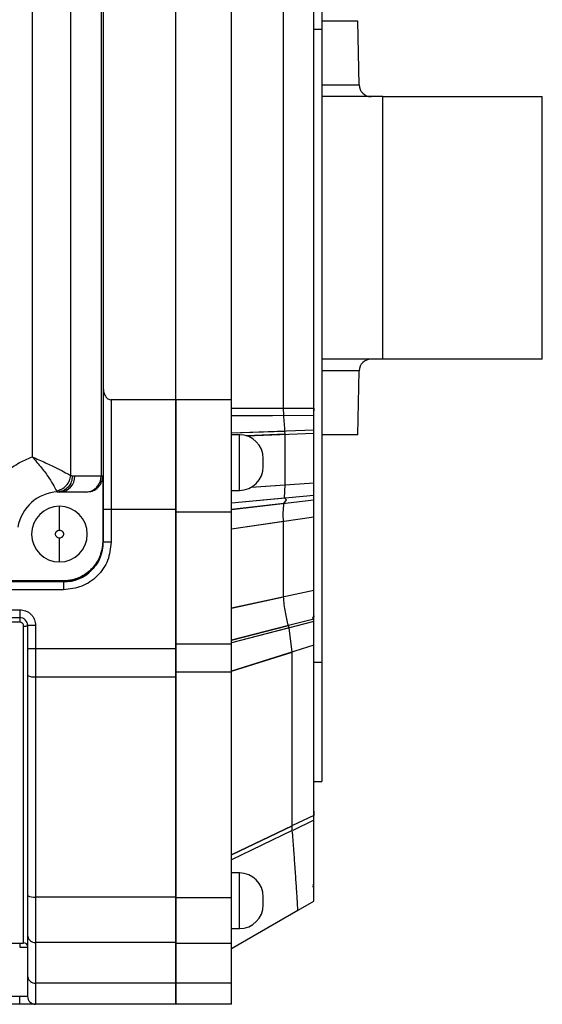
# Model space of a CAD drawing. Header units: millimetres. Extents: x 336 to 1254, y 15 to 971.
# Tile 2 of 33: x 726 to 792, y 15 to 139. Entities that reach past the tile are written whole.
import ezdxf

# ---------------------------------------------------------------- set-up
doc = ezdxf.new("R2010")
doc.units = ezdxf.units.MM

msp = doc.modelspace()

# ---------------------------------------------------------------- linework, layer by layer
at = {"color": 7, "linetype": 'Continuous', "lineweight": 25}
for p, q in [((764.04, 170.77), (764.04, 137.54)), ((752.69, 90.93), (752.69, 166.04)), ((745.69, 90.95), (745.69, 165.74)), ((736.59, 156.77), (736.59, 73.09)), ((736.32, 154.77), (736.32, 81.37)), ((732.5, 81.45), (732.5, 154.68)), ((727.67, 152.35), (727.67, 83.78)), ((759.24, 89.91), (759.24, 141.48)), ((763.04, 89.9), (763.04, 140.03)), ((763.04, 137.54), (764.04, 137.54)), ((768.59, 138.57), (764.04, 138.57)), ((764.04, 137.54), (764.04, 57.97)), ((768.73, 130.54), (768.59, 138.57)), ((771.7, 129.07), (764.04, 129.07)), ((771.7, 96.07), (771.7, 129.07)), ((791.74, 96.07), (791.74, 129.07)), ((771.7, 96.07), (764.04, 96.07)), ((770.59, 96.06), (770.59, 96.07)), ((768.59, 86.57), (768.73, 94.59)), ((737.59, 90.95), (737.59, 77.17)), ((745.69, 90.95), (737.59, 90.95)), ((745.69, 77.17), (745.69, 90.95)), ((752.69, 90.93), (745.69, 90.93)), ((752.69, 89.92), (763.04, 89.9)), ((752.69, 89.92), (759.24, 89.91)), ((759.27, 89.03), (759.24, 89.91)), ((763.04, 89.91), (763.04, 89.56)), ((752.69, 88.96), (763.04, 89.03)), ((759.28, 89), (752.69, 88.96)), ((759.28, 89), (759.27, 89.03)), ((752.69, 86.79), (763.04, 87.17)), ((752.69, 86.79), (759.42, 87.03)), ((759.43, 86.62), (759.42, 87.03)), ((753.69, 86.57), (752.69, 86.57)), ((768.59, 86.57), (764.04, 86.57)), ((732.7, 81.36), (732.5, 81.45)), ((733.03, 81.37), (732.7, 81.36)), ((736.32, 81.37), (733.03, 81.37)), ((736.53, 81.37), (736.32, 81.37)), ((736.53, 81.37), (736.53, 73.16)), ((730.86, 79.36), (730.83, 79.4)), ((730.85, 79.38), (731.2, 79.41)), ((731.18, 79.44), (730.86, 79.36)), ((730.86, 79.36), (731.09, 79.37)), ((731.09, 79.37), (734.39, 79.37)), ((752.69, 79.57), (753.69, 79.57)), ((759.34, 78.62), (759.45, 80.27)), ((752.69, 77.99), (763.04, 78.97)), ((752.69, 77.99), (759.34, 78.62)), ((752.69, 77.17), (763.04, 78.36)), ((759.29, 77.93), (759.6, 78.36)), ((759.34, 78.62), (759.6, 78.36)), ((731.09, 74.57), (731.09, 77.57)), ((737.59, 77.17), (736.59, 77.17)), ((737.59, 77.17), (737.59, 73.07)), ((745.69, 77.17), (737.59, 77.17)), ((745.69, 59.68), (745.69, 77.17)), ((752.69, 76.84), (745.69, 76.84)), ((745.69, 76.84), (745.69, 60.25)), ((759.29, 77.93), (752.69, 77.17)), ((752.69, 60.25), (752.69, 76.84)), ((752.69, 74.75), (763.04, 76.23)), ((752.69, 74.75), (759.24, 75.69)), ((759.24, 66.18), (759.24, 75.69)), ((763.04, 75.69), (763.04, 76.55)), ((763.04, 66.99), (763.04, 76.23)), ((731.09, 70.57), (731.09, 73.57)), ((736.59, 73.09), (736.44, 72.33)), ((736.51, 72.19), (736.59, 73.14)), ((736.58, 73.11), (736.59, 73.09)), ((737.59, 73.07), (736.59, 73.07)), ((731.59, 68.19), (723.79, 68.19)), ((731.59, 68.12), (731.59, 68.19)), ((731.59, 68.12), (731.59, 68.07)), ((731.59, 68.07), (653.59, 68.07)), ((731.59, 67.07), (653.59, 67.07)), ((731.59, 68.07), (731.59, 67.07)), ((763.04, 66.99), (752.69, 64.78)), ((763.04, 66.18), (763.04, 66.99)), ((752.69, 64.78), (759.24, 66.18)), ((763.04, 63.79), (763.04, 66.18)), ((716.09, 64.57), (726.09, 64.57)), ((726.09, 64.57), (726.09, 63.57)), ((716.09, 63.57), (726.09, 63.57)), ((726.09, 63.57), (726.09, 63)), ((763.04, 63.79), (763.04, 63.67)), ((763.04, 61.08), (763.04, 63.67)), ((726.09, 63), (716.09, 63)), ((726.59, 22.69), (726.59, 62.5)), ((727.09, 62.57), (727.09, 59.68)), ((728.09, 62.57), (727.09, 62.57)), ((728.09, 62.57), (728.09, 59.68)), ((763.04, 63.1), (752.69, 60.4)), ((752.69, 60.74), (759.85, 62.57)), ((759.94, 62.29), (752.69, 60.4)), ((759.94, 62.29), (759.85, 62.57)), ((760.32, 59.23), (759.94, 62.29)), ((763.04, 60.09), (763.04, 63.1)), ((727.09, 59.68), (728.09, 59.68)), ((727.09, 59.68), (727.09, 56.31)), ((728.09, 59.68), (745.69, 59.68)), ((728.09, 59.68), (728.09, 56.14)), ((752.69, 60.25), (745.69, 60.25)), ((745.69, 60.25), (745.69, 56.71)), ((745.69, 56.14), (745.69, 59.68)), ((752.69, 56.71), (752.69, 60.25)), ((763.04, 60.09), (752.69, 56.85)), ((763.04, 38.7), (763.04, 60.09)), ((752.69, 56.85), (760.32, 59.23)), ((760.32, 37.4), (760.32, 59.23)), ((745.69, 57.33), (745.69, 56.97)), ((763.04, 57.97), (764.04, 57.97)), ((764.04, 57.97), (764.04, 42.97)), ((727.09, 56.31), (727.09, 28.63)), ((728.09, 56.14), (745.69, 56.14)), ((728.09, 56.14), (728.09, 28.45)), ((752.69, 56.71), (745.69, 56.71)), ((745.69, 56.71), (745.69, 28.35)), ((745.69, 28.45), (745.69, 56.14)), ((752.69, 28.35), (752.69, 56.71)), ((763.04, 42.97), (764.04, 42.97)), ((763.04, 39.23), (763.04, 38.69)), ((763.04, 38.1), (763.04, 38.69)), ((752.69, 33.77), (760.32, 37.4)), ((760.34, 36.8), (752.69, 33.12)), ((753.69, 31.47), (752.69, 31.47)), ((762.97, 29.67), (763.04, 30.25)), ((763, 29.67), (763, 29.92)), ((728.09, 28.45), (745.69, 28.45)), ((728.09, 28.45), (728.09, 22.75)), ((745.69, 22.75), (745.69, 28.45)), ((752.69, 28.35), (745.69, 28.35)), ((752.69, 21.97), (763.04, 27.94)), ((752.69, 21.97), (761.04, 26.79)), ((761.04, 26.79), (761.03, 26.96)), ((727.09, 23.53), (727.09, 18.41)), ((752.69, 24.47), (753.69, 24.47)), ((716.09, 22.63), (726.09, 22.63)), ((726.09, 22.63), (726.09, 22.14)), ((728.09, 22.75), (745.69, 22.75)), ((728.09, 22.75), (728.09, 17.63)), ((745.69, 17.63), (745.69, 22.75)), ((752.69, 22.59), (745.69, 22.59)), ((745.69, 22.59), (745.69, 17.63)), ((752.69, 17.63), (752.69, 22.59)), ((745.69, 17.63), (728.09, 17.63)), ((728.09, 17.63), (728.09, 14.96)), ((752.69, 17.63), (745.69, 17.63)), ((745.69, 14.96), (745.69, 17.63)), ((726.09, 15.96), (716.09, 15.96)), ((726.09, 14.96), (716.09, 14.96)), ((727.09, 15.96), (726.09, 15.96)), ((726.09, 14.96), (726.09, 15.96)), ((745.69, 14.96), (728.09, 14.96)), ((752.69, 14.97), (745.69, 14.97))]:
    msp.add_line(p, q, dxfattribs=at)
at = {"color": 8, "linetype": 'Continuous', "lineweight": 25}
for p, q in [((764.04, 130.54), (768.73, 130.54)), ((768.73, 94.59), (764.04, 94.59)), ((754.62, 86.42), (763.04, 86.77)), ((753.69, 79.57), (753.69, 86.57)), ((759.43, 86.62), (754.62, 86.42)), ((755.19, 79.97), (763.04, 80.52)), ((730.83, 79.4), (730.7, 79.52)), ((755.19, 79.97), (759.45, 80.27)), ((736.53, 73.16), (736.58, 73.11)), ((763.04, 63.38), (759.86, 62.57)), ((762.9, 63.51), (763.04, 63.79)), ((763.04, 63.67), (762.93, 63.42)), ((759.85, 62.57), (752.69, 60.74)), ((763.04, 38.7), (760.35, 37.42)), ((760.32, 37.4), (752.69, 33.77)), ((763.04, 38.1), (760.39, 36.82)), ((760.34, 36.8), (752.69, 33.12)), ((753.69, 24.47), (753.69, 31.47))]:
    msp.add_line(p, q, dxfattribs=at)
at = {"color": 7, "linetype": 'Continuous', "lineweight": 25}
for centre, radius, start, end in [((770.23, 130.57), 1.5, 181, 270), ((770.23, 94.57), 1.5, 90, 179), ((753.69, 83.57), 3, 360, 90), ((753.69, 82.57), 3, 270, 0), ((731.06, 81.33), 1.97, 271.0102, 0.9758), ((734.36, 81.33), 1.97, 271.0102, 0.9758), ((731.09, 74.07), 5.3, 92.5269, 170.348), ((731.09, 74.07), 3.5, 90, 270), ((731.09, 74.07), 3.5, 270, 90), ((731.59, 73.07), 5, 270, 360), ((726.09, 62.57), 1, 0, 90), ((726.72, 63.53), 1.03, 263.1673, 291.3961), ((727.85, 57.68), 1.56, 241.0054, 278.9104), ((753.69, 28.47), 3, 360, 90), ((727.85, 29.99), 1.56, 241.0054, 278.9104), ((753.69, 27.47), 3, 270, 0), ((728, 23.65), 0.91, 188.0485, 276.2467), ((726.6, 22.19), 0.498, 0.1785, 90.1774), ((728, 18.54), 0.91, 188.0485, 276.2467), ((728.09, 15.96), 1, 180, 270)]:
    msp.add_arc(centre, radius, start, end, dxfattribs=at)
for points, knots in [([(771.7, 129.07), (772.79, 129.07), (773.94, 129.07), (776.29, 129.07), (777.48, 129.07), (779.85, 129.07), (781.01, 129.07), (783.25, 129.07), (784.31, 129.07), (786.29, 129.07), (787.19, 129.07), (788.78, 129.07), (789.47, 129.07), (790.59, 129.07), (791.02, 129.07), (791.6, 129.07), (791.74, 129.07), (791.74, 129.07)], [0, 0, 0, 0, 0.125, 0.125, 0.25, 0.25, 0.375, 0.375, 0.5, 0.5, 0.625, 0.625, 0.75, 0.75, 0.875, 0.875, 1, 1, 1, 1]), ([(791.74, 96.07), (791.74, 96.07), (791.74, 96.07), (791.67, 96.07), (791.38, 96.07), (790.72, 96.07), (789.45, 96.07), (787.7, 96.07), (785.46, 96.07), (782.83, 96.07), (780.44, 96.07), (778.48, 96.07), (777.03, 96.07), (775.61, 96.07), (774.47, 96.07), (773.58, 96.07), (772.94, 96.07), (772.31, 96.07), (771.9, 96.07), (771.7, 96.07)], [0, 0, 0, 0, 0.008025, 0.057446, 0.106886, 0.20005, 0.293214, 0.391958, 0.494807, 0.599839, 0.704871, 0.756353, 0.807853, 0.857274, 0.906714, 0.930056, 0.953352, 0.97665, 1, 1, 1, 1]), ([(736.59, 92.36), (736.61, 92.15), (736.65, 91.78), (736.88, 91.34), (737.14, 91.09), (737.38, 90.97), (737.53, 90.95), (737.59, 90.95)], [0, 0, 0, 0, 0.33489, 0.583014, 0.760054, 0.899354, 1, 1, 1, 1]), ([(763.04, 89.03), (763.04, 89.19), (763.04, 89.48), (763.04, 89.77), (763.04, 89.9)], [0, 0, 0, 0, 0.559938, 1, 1, 1, 1]), ([(763.04, 78.23), (763.04, 79.21), (763.04, 80.87), (763.04, 83.49), (763.04, 85.57), (763.04, 87.51), (763.04, 88.56), (763.04, 89.14)], [0, 0, 0, 0, 0.278049, 0.46787, 0.669407, 0.817035, 1, 1, 1, 1]), ([(759.42, 87.03), (759.39, 87.33), (759.35, 87.93), (759.3, 88.65), (759.28, 89)], [0, 0, 0, 0, 0.500031, 1, 1, 1, 1]), ([(763.04, 87.17), (763.04, 87.48), (763.04, 88.04), (763.04, 88.73), (763.04, 89.03)], [0, 0, 0, 0, 0.55966, 1, 1, 1, 1]), ([(763.04, 86.77), (763.04, 86.85), (763.04, 86.98), (763.04, 87.11), (763.04, 87.17)], [0, 0, 0, 0, 0.56, 1, 1, 1, 1]), ([(763.04, 80.52), (763.04, 81.11), (763.04, 82.27), (763.04, 84.03), (763.04, 85.56), (763.04, 86.37), (763.04, 86.77)], [0, 0, 0, 0, 0.279871, 0.559583, 0.779776, 1, 1, 1, 1]), ([(759.45, 80.27), (759.44, 80.78), (759.44, 81.8), (759.43, 83.52), (759.43, 85.21), (759.43, 86.15), (759.43, 86.62)], [0, 0, 0, 0, 0.249715, 0.499635, 0.749793, 1, 1, 1, 1]), ([(721.79, 78.48), (722.11, 79.07), (722.76, 80.26), (724.16, 81.76), (725.8, 83), (727.05, 83.52), (727.67, 83.78)], [0, 0, 0, 0, 0.247556, 0.5, 0.752444, 1, 1, 1, 1]), ([(727.67, 83.78), (728.23, 83.54), (729.34, 83.05), (730.8, 82.35), (731.93, 81.76), (732.31, 81.55), (732.5, 81.45)], [0, 0, 0, 0, 0.263911, 0.522856, 0.769645, 1, 1, 1, 1]), ([(727.67, 83.78), (728.07, 83.32), (728.86, 82.42), (729.79, 81.13), (730.43, 80.06), (730.61, 79.7), (730.7, 79.52)], [0, 0, 0, 0, 0.2656618, 0.5237216, 0.7690964, 1, 1, 1, 1]), ([(730.7, 79.52), (730.93, 79.58), (731.38, 79.68), (731.97, 80.14), (732.38, 80.76), (732.46, 81.22), (732.5, 81.45)], [0, 0, 0, 0, 0.24176, 0.499997, 0.758235, 1, 1, 1, 1]), ([(734.5, 79.37), (734.73, 79.39), (735.19, 79.43), (735.8, 79.78), (736.26, 80.3), (736.49, 80.86), (736.52, 81.23), (736.53, 81.37)], [0, 0, 0, 0, 0.2181372, 0.4363581, 0.6525009, 0.866261, 1, 1, 1, 1]), ([(763.04, 78.97), (763.04, 79.24), (763.04, 79.72), (763.04, 80.28), (763.04, 80.52)], [0, 0, 0, 0, 0.559879, 1, 1, 1, 1]), ([(763.04, 78.36), (763.04, 78.48), (763.04, 78.69), (763.04, 78.88), (763.04, 78.97)], [0, 0, 0, 0, 0.559955, 1, 1, 1, 1]), ([(763.04, 76.23), (763.04, 76.66), (763.04, 77.41), (763.04, 78.07), (763.04, 78.36)], [0, 0, 0, 0, 0.559622, 1, 1, 1, 1]), ([(763.04, 76.55), (763.04, 76.76), (763.04, 77.04), (763.04, 77.35), (763.04, 77.7), (763.04, 77.98), (763.04, 78.23)], [0, 0, 0, 0, 0.378094, 0.494416, 0.562254, 1, 1, 1, 1]), ([(759.24, 75.69), (759.22, 76.06), (759.17, 76.83), (759.25, 77.56), (759.29, 77.93)], [0, 0, 0, 0, 0.486564, 1, 1, 1, 1]), ([(731.09, 73.57), (731.03, 73.57), (730.93, 73.58), (730.82, 73.65), (730.74, 73.71), (730.67, 73.79), (730.61, 73.91), (730.58, 74.07), (730.61, 74.23), (730.67, 74.34), (730.74, 74.42), (730.82, 74.49), (730.93, 74.55), (731.03, 74.56), (731.09, 74.57)], [0, 0, 0, 0, 0.119721, 0.185032, 0.25, 0.31531, 0.380279, 0.5, 0.619721, 0.685032, 0.75, 0.81531, 0.880279, 1, 1, 1, 1]), ([(731.09, 74.57), (731.16, 74.56), (731.25, 74.55), (731.37, 74.49), (731.45, 74.42), (731.52, 74.34), (731.58, 74.23), (731.61, 74.07), (731.58, 73.91), (731.52, 73.79), (731.45, 73.71), (731.37, 73.65), (731.25, 73.58), (731.16, 73.57), (731.09, 73.57)], [0, 0, 0, 0, 0.119721, 0.185032, 0.25, 0.31531, 0.380279, 0.5, 0.619721, 0.685032, 0.75, 0.81531, 0.880279, 1, 1, 1, 1]), ([(736.53, 73.16), (736.47, 72.62), (736.37, 71.52), (735.54, 70.03), (734.29, 68.89), (732.89, 68.28), (731.97, 68.22), (731.59, 68.19)], [0, 0, 0, 0, 0.208058, 0.425966, 0.641075, 0.854848, 1, 1, 1, 1]), ([(763.04, 63.38), (763.04, 64.03), (763.04, 65.19), (763.04, 66.44), (763.04, 66.99)], [0, 0, 0, 0, 0.5597351, 1, 1, 1, 1]), ([(759.85, 62.57), (759.71, 63.12), (759.41, 64.28), (759.3, 65.53), (759.24, 66.18)], [0, 0, 0, 0, 0.478998, 1, 1, 1, 1]), ([(726.09, 64.57), (726.35, 64.54), (726.73, 64.5), (727.2, 64.25), (727.52, 63.99), (727.78, 63.67), (728.03, 63.21), (728.07, 62.82), (728.09, 62.57)], [0, 0, 0, 0, 0.239443, 0.369636, 0.5, 0.630193, 0.760557, 1, 1, 1, 1]), ([(763.04, 63.1), (763.04, 63.15), (763.04, 63.25), (763.04, 63.34), (763.04, 63.38)], [0, 0, 0, 0, 0.559998, 1, 1, 1, 1]), ([(726.59, 62.5), (726.59, 62.55), (726.58, 62.66), (726.51, 62.8), (726.41, 62.89), (726.32, 62.95), (726.21, 62.99), (726.13, 62.99), (726.09, 63)], [0, 0, 0, 0, 0.199828, 0.425536, 0.562966, 0.700588, 0.849373, 1, 1, 1, 1]), ([(763.04, 38.1), (763.04, 38.21), (763.04, 38.41), (763.04, 38.61), (763.04, 38.7)], [0, 0, 0, 0, 0.559999, 1, 1, 1, 1]), ([(760.34, 36.8), (760.34, 36.86), (760.33, 36.95), (760.33, 37.05), (760.32, 37.19), (760.32, 37.3), (760.32, 37.4)], [0, 0, 0, 0, 0.3345165, 0.4388433, 0.501213, 1, 1, 1, 1]), ([(763.04, 27.94), (763.04, 28.02), (763.04, 28.17), (763.04, 29.36), (763.04, 31.34), (763.04, 34.2), (763.04, 36.8), (763.04, 38.1)], [0, 0, 0, 0, 0.186734, 0.373481, 0.560121, 0.780049, 1, 1, 1, 1]), ([(763.04, 30.55), (763.04, 30.56), (763.04, 30.58), (763.04, 30.91), (763.04, 30.93)], [0, 0, 0, 0, 0.954627, 1, 1, 1, 1]), ([(726.09, 22.63), (726.15, 22.64), (726.26, 22.64), (726.39, 22.64), (726.48, 22.65), (726.54, 22.66), (726.59, 22.67), (726.59, 22.68), (726.59, 22.69)], [0, 0, 0, 0, 0.214302, 0.426984, 0.563591, 0.700052, 0.850024, 1, 1, 1, 1]), ([(728.09, 14.96), (728.07, 14.96), (728.03, 14.96), (727.78, 14.96), (727.52, 14.96), (727.2, 14.96), (726.73, 14.96), (726.35, 14.96), (726.09, 14.96)], [0, 0, 0, 0, 0.2394429, 0.3696359, 0.4999999, 0.6301929, 0.7605571, 1, 1, 1, 1])]:
    msp.add_open_spline(points, degree=3, knots=knots, dxfattribs=at)
for points in [[(745.69, 90.93), (745.69, 89.95), (745.69, 88), (745.69, 84.5), (745.69, 80.75), (745.69, 78.14), (745.69, 76.84)], [(752.69, 76.84), (752.69, 78.14), (752.69, 80.75), (752.69, 84.5), (752.69, 88), (752.69, 89.95), (752.69, 90.93)], [(756.69, 82.57), (756.69, 82.58), (756.69, 82.59), (756.69, 82.71), (756.69, 82.87), (756.69, 83.07), (756.69, 83.26), (756.69, 83.43), (756.69, 83.55), (756.69, 83.56), (756.69, 83.57)], [(737.59, 73.07), (737.5, 72.28), (737.32, 70.71), (735.94, 68.72), (733.95, 67.34), (732.38, 67.16), (731.59, 67.07)], [(727.09, 28.63), (727.09, 27.64), (727.09, 25.67), (727.09, 24.24), (727.09, 23.53)], [(745.69, 28.35), (745.69, 27.24), (745.69, 25.01), (745.69, 23.4), (745.69, 22.59)], [(752.69, 22.59), (752.69, 23.4), (752.69, 25.01), (752.69, 27.24), (752.69, 28.35)], [(756.69, 27.47), (756.69, 27.47), (756.69, 27.49), (756.69, 27.6), (756.69, 27.77), (756.69, 27.97), (756.69, 28.16), (756.69, 28.33), (756.69, 28.44), (756.69, 28.46), (756.69, 28.47)], [(727.09, 18.41), (727.09, 17.7), (727.09, 16.29), (727.09, 16.07), (727.09, 15.96)], [(745.69, 17.63), (745.69, 16.87), (745.69, 15.35), (745.69, 15.1), (745.69, 14.97)], [(752.69, 14.97), (752.69, 15.1), (752.69, 15.35), (752.69, 16.87), (752.69, 17.63)]]:
    msp.add_open_spline(points, degree=3, dxfattribs=at)
at = {"color": 8, "linetype": 'Continuous', "lineweight": 25}
for points, knots in [([(732.7, 81.36), (732.68, 81.11), (732.63, 80.6), (732.2, 79.94), (731.68, 79.53), (731.3, 79.46), (731.18, 79.44)], [0, 0, 0, 0, 0.272805, 0.565549, 0.856898, 1, 1, 1, 1]), ([(736.44, 72.33), (736.39, 71.94), (736.25, 70.91), (735.2, 69.5), (733.56, 68.35), (732.25, 68.2), (731.59, 68.12)], [0, 0, 0, 0, 0.167132, 0.444755, 0.722377, 1, 1, 1, 1]), ([(761.03, 26.96), (761.03, 26.96), (761.03, 27.03), (761, 27.47), (760.95, 28.29), (760.89, 29.29), (760.82, 30.32), (760.75, 31.34), (760.65, 32.71), (760.53, 34.49), (760.4, 36.04), (760.34, 36.8)], [0, 0, 0, 0, 0.008791, 0.15737, 0.296677, 0.430703, 0.522401, 0.613667, 0.704492, 0.855571, 1, 1, 1, 1]), ([(726.09, 22.14), (726.21, 22.14), (726.43, 22.14), (726.68, 22.15), (726.86, 22.15), (726.93, 22.16), (726.97, 22.16)], [0, 0, 0, 0, 0.308392, 0.624131, 0.800643, 1, 1, 1, 1])]:
    msp.add_open_spline(points, degree=3, knots=knots, dxfattribs=at)

doc.saveas('drawing.dxf')
